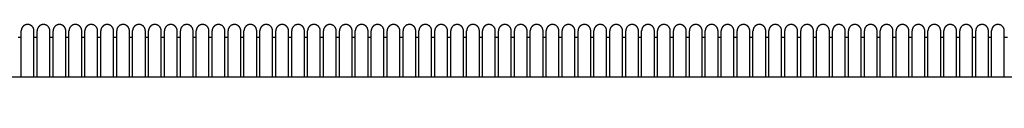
# Model space of a CAD drawing. Header units: millimetres. Extents: x -31695 to -19845, y -5614 to 7253.
# Tile 60 of 256: x -25358 to -25048, y -3914 to -3889. Entities that reach past the tile are written whole.
import ezdxf

# ---------------------------------------------------------------- set-up
doc = ezdxf.new("R2010")
doc.units = ezdxf.units.MM
doc.layers.add('2d', color=7, linetype='Continuous', true_color=0x000000)

msp = doc.modelspace()

# ---------------------------------------------------------------- linework, layer by layer
at = {"layer": '2d'}
for points, weights in [([(-25353.42, -3891.18), (-25353.42, -3890.35), (-25354, -3889.76), (-25354.59, -3889.18), (-25355.42, -3889.18), (-25356.24, -3889.18), (-25356.83, -3889.76), (-25357.42, -3890.35), (-25357.42, -3891.18)], [1, 0.923879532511, 1, 0.923879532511, 1, 0.923879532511, 1, 0.923879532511, 1]), ([(-25348.42, -3891.18), (-25348.42, -3890.35), (-25349, -3889.76), (-25349.59, -3889.18), (-25350.42, -3889.18), (-25351.24, -3889.18), (-25351.83, -3889.76), (-25352.42, -3890.35), (-25352.42, -3891.18)], [1, 0.923879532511, 1, 0.923879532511, 1, 0.923879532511, 1, 0.923879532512, 1]), ([(-25343.42, -3891.18), (-25343.42, -3890.35), (-25344, -3889.76), (-25344.59, -3889.18), (-25345.42, -3889.18), (-25346.24, -3889.18), (-25346.83, -3889.76), (-25347.42, -3890.35), (-25347.42, -3891.18)], [1, 0.923879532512, 1, 0.923879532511, 1, 0.923879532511, 1, 0.923879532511, 1]), ([(-25338.42, -3891.18), (-25338.42, -3890.35), (-25339, -3889.76), (-25339.59, -3889.18), (-25340.42, -3889.18), (-25341.24, -3889.18), (-25341.83, -3889.76), (-25342.42, -3890.35), (-25342.42, -3891.18)], [1, 0.923879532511, 1, 0.923879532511, 1, 0.923879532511, 1, 0.923879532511, 1]), ([(-25333.42, -3891.18), (-25333.42, -3890.35), (-25334, -3889.76), (-25334.59, -3889.18), (-25335.42, -3889.18), (-25336.24, -3889.18), (-25336.83, -3889.76), (-25337.42, -3890.35), (-25337.42, -3891.18)], [1, 0.923879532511, 1, 0.923879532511, 1, 0.923879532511, 1, 0.923879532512, 1]), ([(-25328.42, -3891.18), (-25328.42, -3890.35), (-25329, -3889.76), (-25329.59, -3889.18), (-25330.42, -3889.18), (-25331.24, -3889.18), (-25331.83, -3889.76), (-25332.42, -3890.35), (-25332.42, -3891.18)], [1, 0.923879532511, 1, 0.923879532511, 1, 0.923879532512, 1, 0.923879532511, 1]), ([(-25323.42, -3891.18), (-25323.42, -3890.35), (-25324, -3889.76), (-25324.59, -3889.18), (-25325.42, -3889.18), (-25326.24, -3889.18), (-25326.83, -3889.76), (-25327.42, -3890.35), (-25327.42, -3891.18)], [1, 0.923879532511, 1, 0.923879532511, 1, 0.923879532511, 1, 0.923879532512, 1]), ([(-25318.42, -3891.18), (-25318.42, -3890.35), (-25319, -3889.76), (-25319.59, -3889.18), (-25320.42, -3889.18), (-25321.24, -3889.18), (-25321.83, -3889.76), (-25322.42, -3890.35), (-25322.42, -3891.18)], [1, 0.923879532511, 1, 0.923879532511, 1, 0.923879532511, 1, 0.923879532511, 1]), ([(-25313.42, -3891.18), (-25313.42, -3890.35), (-25314, -3889.76), (-25314.59, -3889.18), (-25315.42, -3889.18), (-25316.24, -3889.18), (-25316.83, -3889.76), (-25317.42, -3890.35), (-25317.42, -3891.18)], [1, 0.923879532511, 1, 0.923879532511, 1, 0.923879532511, 1, 0.923879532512, 1]), ([(-25308.42, -3891.18), (-25308.42, -3890.35), (-25309, -3889.76), (-25309.59, -3889.18), (-25310.42, -3889.18), (-25311.24, -3889.18), (-25311.83, -3889.76), (-25312.42, -3890.35), (-25312.42, -3891.18)], [1, 0.923879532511, 1, 0.923879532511, 1, 0.923879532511, 1, 0.923879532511, 1]), ([(-25303.42, -3891.18), (-25303.42, -3890.35), (-25304, -3889.76), (-25304.59, -3889.18), (-25305.42, -3889.18), (-25306.24, -3889.18), (-25306.83, -3889.76), (-25307.42, -3890.35), (-25307.42, -3891.18)], [1, 0.923879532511, 1, 0.923879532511, 1, 0.923879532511, 1, 0.923879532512, 1]), ([(-25298.42, -3891.18), (-25298.42, -3890.35), (-25299, -3889.76), (-25299.59, -3889.18), (-25300.42, -3889.18), (-25301.24, -3889.18), (-25301.83, -3889.76), (-25302.42, -3890.35), (-25302.42, -3891.18)], [1, 0.923879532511, 1, 0.923879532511, 1, 0.923879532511, 1, 0.923879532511, 1]), ([(-25293.42, -3891.18), (-25293.42, -3890.35), (-25294, -3889.76), (-25294.59, -3889.18), (-25295.42, -3889.18), (-25296.24, -3889.18), (-25296.83, -3889.76), (-25297.42, -3890.35), (-25297.42, -3891.18)], [1, 0.923879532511, 1, 0.923879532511, 1, 0.923879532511, 1, 0.923879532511, 1]), ([(-25288.42, -3891.18), (-25288.42, -3890.35), (-25289, -3889.76), (-25289.59, -3889.18), (-25290.42, -3889.18), (-25291.24, -3889.18), (-25291.83, -3889.76), (-25292.42, -3890.35), (-25292.42, -3891.18)], [1, 0.923879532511, 1, 0.923879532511, 1, 0.923879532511, 1, 0.923879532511, 1]), ([(-25283.42, -3891.18), (-25283.42, -3890.35), (-25284, -3889.76), (-25284.59, -3889.18), (-25285.42, -3889.18), (-25286.24, -3889.18), (-25286.83, -3889.76), (-25287.42, -3890.35), (-25287.42, -3891.18)], [1, 0.923879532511, 1, 0.923879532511, 1, 0.923879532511, 1, 0.923879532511, 1]), ([(-25278.42, -3891.18), (-25278.42, -3890.35), (-25279, -3889.76), (-25279.59, -3889.18), (-25280.42, -3889.18), (-25281.24, -3889.18), (-25281.83, -3889.76), (-25282.42, -3890.35), (-25282.42, -3891.18)], [1, 0.923879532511, 1, 0.923879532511, 1, 0.923879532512, 1, 0.923879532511, 1]), ([(-25273.42, -3891.18), (-25273.42, -3890.35), (-25274, -3889.76), (-25274.59, -3889.18), (-25275.42, -3889.18), (-25276.24, -3889.18), (-25276.83, -3889.76), (-25277.42, -3890.35), (-25277.42, -3891.18)], [1, 0.923879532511, 1, 0.923879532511, 1, 0.923879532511, 1, 0.923879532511, 1]), ([(-25268.42, -3891.18), (-25268.42, -3890.35), (-25269, -3889.76), (-25269.59, -3889.18), (-25270.42, -3889.18), (-25271.24, -3889.18), (-25271.83, -3889.76), (-25272.42, -3890.35), (-25272.42, -3891.18)], [1, 0.923879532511, 1, 0.923879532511, 1, 0.923879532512, 1, 0.923879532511, 1]), ([(-25263.42, -3891.18), (-25263.42, -3890.35), (-25264, -3889.76), (-25264.59, -3889.18), (-25265.42, -3889.18), (-25266.24, -3889.18), (-25266.83, -3889.76), (-25267.42, -3890.35), (-25267.42, -3891.18)], [1, 0.923879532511, 1, 0.923879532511, 1, 0.923879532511, 1, 0.923879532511, 1]), ([(-25258.42, -3891.18), (-25258.42, -3890.35), (-25259, -3889.76), (-25259.59, -3889.18), (-25260.42, -3889.18), (-25261.24, -3889.18), (-25261.83, -3889.76), (-25262.42, -3890.35), (-25262.42, -3891.18)], [1, 0.923879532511, 1, 0.923879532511, 1, 0.923879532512, 1, 0.923879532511, 1]), ([(-25253.42, -3891.18), (-25253.42, -3890.35), (-25254, -3889.76), (-25254.59, -3889.18), (-25255.42, -3889.18), (-25256.24, -3889.18), (-25256.83, -3889.76), (-25257.42, -3890.35), (-25257.42, -3891.18)], [1, 0.923879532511, 1, 0.923879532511, 1, 0.923879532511, 1, 0.923879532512, 1]), ([(-25248.42, -3891.18), (-25248.42, -3890.35), (-25249, -3889.76), (-25249.59, -3889.18), (-25250.42, -3889.18), (-25251.24, -3889.18), (-25251.83, -3889.76), (-25252.42, -3890.35), (-25252.42, -3891.18)], [1, 0.923879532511, 1, 0.923879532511, 1, 0.923879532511, 1, 0.923879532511, 1]), ([(-25243.42, -3891.18), (-25243.42, -3890.35), (-25244, -3889.76), (-25244.59, -3889.18), (-25245.42, -3889.18), (-25246.24, -3889.18), (-25246.83, -3889.76), (-25247.42, -3890.35), (-25247.42, -3891.18)], [1, 0.923879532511, 1, 0.923879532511, 1, 0.923879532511, 1, 0.923879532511, 1]), ([(-25238.42, -3891.18), (-25238.42, -3890.35), (-25239, -3889.76), (-25239.59, -3889.18), (-25240.42, -3889.18), (-25241.24, -3889.18), (-25241.83, -3889.76), (-25242.42, -3890.35), (-25242.42, -3891.18)], [1, 0.923879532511, 1, 0.923879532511, 1, 0.923879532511, 1, 0.923879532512, 1]), ([(-25233.42, -3891.18), (-25233.42, -3890.35), (-25234, -3889.76), (-25234.59, -3889.18), (-25235.42, -3889.18), (-25236.24, -3889.18), (-25236.83, -3889.76), (-25237.42, -3890.35), (-25237.42, -3891.18)], [1, 0.923879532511, 1, 0.923879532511, 1, 0.923879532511, 1, 0.923879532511, 1]), ([(-25228.42, -3891.18), (-25228.42, -3890.35), (-25229, -3889.76), (-25229.59, -3889.18), (-25230.42, -3889.18), (-25231.24, -3889.18), (-25231.83, -3889.76), (-25232.42, -3890.35), (-25232.42, -3891.18)], [1, 0.923879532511, 1, 0.923879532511, 1, 0.923879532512, 1, 0.923879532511, 1]), ([(-25223.42, -3891.18), (-25223.42, -3890.35), (-25224, -3889.76), (-25224.59, -3889.18), (-25225.42, -3889.18), (-25226.24, -3889.18), (-25226.83, -3889.76), (-25227.42, -3890.35), (-25227.42, -3891.18)], [1, 0.923879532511, 1, 0.923879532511, 1, 0.923879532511, 1, 0.923879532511, 1]), ([(-25218.42, -3891.18), (-25218.42, -3890.35), (-25219, -3889.76), (-25219.59, -3889.18), (-25220.42, -3889.18), (-25221.24, -3889.18), (-25221.83, -3889.76), (-25222.42, -3890.35), (-25222.42, -3891.18)], [1, 0.923879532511, 1, 0.923879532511, 1, 0.923879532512, 1, 0.923879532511, 1]), ([(-25213.42, -3891.18), (-25213.42, -3890.35), (-25214, -3889.76), (-25214.59, -3889.18), (-25215.42, -3889.18), (-25216.24, -3889.18), (-25216.83, -3889.76), (-25217.42, -3890.35), (-25217.42, -3891.18)], [1, 0.923879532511, 1, 0.923879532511, 1, 0.923879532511, 1, 0.923879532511, 1]), ([(-25208.42, -3891.18), (-25208.42, -3890.35), (-25209, -3889.76), (-25209.59, -3889.18), (-25210.42, -3889.18), (-25211.24, -3889.18), (-25211.83, -3889.76), (-25212.42, -3890.35), (-25212.42, -3891.18)], [1, 0.923879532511, 1, 0.923879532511, 1, 0.923879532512, 1, 0.923879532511, 1]), ([(-25203.42, -3891.18), (-25203.42, -3890.35), (-25204, -3889.76), (-25204.59, -3889.18), (-25205.42, -3889.18), (-25206.24, -3889.18), (-25206.83, -3889.76), (-25207.42, -3890.35), (-25207.42, -3891.18)], [1, 0.923879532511, 1, 0.923879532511, 1, 0.923879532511, 1, 0.923879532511, 1]), ([(-25198.42, -3891.18), (-25198.42, -3890.35), (-25199, -3889.76), (-25199.59, -3889.18), (-25200.42, -3889.18), (-25201.24, -3889.18), (-25201.83, -3889.76), (-25202.42, -3890.35), (-25202.42, -3891.18)], [1, 0.923879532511, 1, 0.923879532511, 1, 0.923879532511, 1, 0.923879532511, 1]), ([(-25193.41, -3891.18), (-25193.41, -3890.35), (-25194, -3889.76), (-25194.59, -3889.18), (-25195.42, -3889.18), (-25196.24, -3889.18), (-25196.83, -3889.76), (-25197.42, -3890.35), (-25197.42, -3891.18)], [1, 0.923879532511, 1, 0.923879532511, 1, 0.923879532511, 1, 0.923879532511, 1]), ([(-25188.41, -3891.18), (-25188.41, -3890.35), (-25189, -3889.76), (-25189.59, -3889.18), (-25190.41, -3889.18), (-25191.24, -3889.18), (-25191.83, -3889.76), (-25192.41, -3890.35), (-25192.41, -3891.18)], [1, 0.923879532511, 1, 0.923879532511, 1, 0.923879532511, 1, 0.923879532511, 1]), ([(-25183.41, -3891.18), (-25183.41, -3890.35), (-25184, -3889.76), (-25184.59, -3889.18), (-25185.41, -3889.18), (-25186.24, -3889.18), (-25186.83, -3889.76), (-25187.41, -3890.35), (-25187.41, -3891.18)], [1, 0.923879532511, 1, 0.923879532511, 1, 0.923879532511, 1, 0.923879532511, 1]), ([(-25178.41, -3891.18), (-25178.41, -3890.35), (-25179, -3889.76), (-25179.59, -3889.18), (-25180.41, -3889.18), (-25181.24, -3889.18), (-25181.83, -3889.76), (-25182.41, -3890.35), (-25182.41, -3891.18)], [1, 0.923879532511, 1, 0.923879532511, 1, 0.923879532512, 1, 0.923879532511, 1]), ([(-25173.41, -3891.18), (-25173.41, -3890.35), (-25174, -3889.76), (-25174.59, -3889.18), (-25175.41, -3889.18), (-25176.24, -3889.18), (-25176.83, -3889.76), (-25177.41, -3890.35), (-25177.41, -3891.18)], [1, 0.923879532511, 1, 0.923879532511, 1, 0.923879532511, 1, 0.923879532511, 1]), ([(-25168.41, -3891.18), (-25168.41, -3890.35), (-25169, -3889.76), (-25169.59, -3889.18), (-25170.41, -3889.18), (-25171.24, -3889.18), (-25171.83, -3889.76), (-25172.41, -3890.35), (-25172.41, -3891.18)], [1, 0.923879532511, 1, 0.923879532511, 1, 0.923879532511, 1, 0.923879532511, 1]), ([(-25163.41, -3891.18), (-25163.41, -3890.35), (-25164, -3889.76), (-25164.59, -3889.18), (-25165.41, -3889.18), (-25166.24, -3889.18), (-25166.83, -3889.76), (-25167.41, -3890.35), (-25167.41, -3891.18)], [1, 0.923879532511, 1, 0.923879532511, 1, 0.923879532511, 1, 0.923879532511, 1]), ([(-25158.41, -3891.18), (-25158.41, -3890.35), (-25159, -3889.76), (-25159.59, -3889.18), (-25160.41, -3889.18), (-25161.24, -3889.18), (-25161.83, -3889.76), (-25162.41, -3890.35), (-25162.41, -3891.18)], [1, 0.923879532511, 1, 0.923879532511, 1, 0.923879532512, 1, 0.923879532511, 1]), ([(-25153.41, -3891.18), (-25153.41, -3890.35), (-25154, -3889.76), (-25154.59, -3889.18), (-25155.41, -3889.18), (-25156.24, -3889.18), (-25156.83, -3889.76), (-25157.41, -3890.35), (-25157.41, -3891.18)], [1, 0.923879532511, 1, 0.923879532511, 1, 0.923879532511, 1, 0.923879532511, 1]), ([(-25148.41, -3891.18), (-25148.41, -3890.35), (-25149, -3889.76), (-25149.59, -3889.18), (-25150.41, -3889.18), (-25151.24, -3889.18), (-25151.83, -3889.76), (-25152.41, -3890.35), (-25152.41, -3891.18)], [1, 0.923879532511, 1, 0.923879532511, 1, 0.923879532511, 1, 0.923879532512, 1]), ([(-25143.41, -3891.18), (-25143.41, -3890.35), (-25144, -3889.76), (-25144.59, -3889.18), (-25145.41, -3889.18), (-25146.24, -3889.18), (-25146.83, -3889.76), (-25147.41, -3890.35), (-25147.41, -3891.18)], [1, 0.923879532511, 1, 0.923879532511, 1, 0.923879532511, 1, 0.923879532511, 1]), ([(-25138.41, -3891.18), (-25138.41, -3890.35), (-25139, -3889.76), (-25139.59, -3889.18), (-25140.41, -3889.18), (-25141.24, -3889.18), (-25141.83, -3889.76), (-25142.41, -3890.35), (-25142.41, -3891.18)], [1, 0.923879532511, 1, 0.923879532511, 1, 0.923879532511, 1, 0.923879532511, 1]), ([(-25133.41, -3891.18), (-25133.41, -3890.35), (-25134, -3889.76), (-25134.59, -3889.18), (-25135.41, -3889.18), (-25136.24, -3889.18), (-25136.83, -3889.76), (-25137.41, -3890.35), (-25137.41, -3891.18)], [1, 0.923879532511, 1, 0.923879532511, 1, 0.923879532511, 1, 0.923879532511, 1]), ([(-25128.41, -3891.18), (-25128.41, -3890.35), (-25129, -3889.76), (-25129.59, -3889.18), (-25130.41, -3889.18), (-25131.24, -3889.18), (-25131.83, -3889.76), (-25132.41, -3890.35), (-25132.41, -3891.18)], [1, 0.923879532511, 1, 0.923879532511, 1, 0.923879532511, 1, 0.923879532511, 1]), ([(-25123.41, -3891.18), (-25123.41, -3890.35), (-25124, -3889.76), (-25124.59, -3889.18), (-25125.41, -3889.18), (-25126.24, -3889.18), (-25126.83, -3889.76), (-25127.41, -3890.35), (-25127.41, -3891.18)], [1, 0.923879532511, 1, 0.923879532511, 1, 0.923879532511, 1, 0.923879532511, 1]), ([(-25118.41, -3891.18), (-25118.41, -3890.35), (-25119, -3889.76), (-25119.59, -3889.18), (-25120.41, -3889.18), (-25121.24, -3889.18), (-25121.83, -3889.76), (-25122.41, -3890.35), (-25122.41, -3891.18)], [1, 0.923879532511, 1, 0.923879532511, 1, 0.923879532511, 1, 0.923879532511, 1]), ([(-25113.41, -3891.18), (-25113.41, -3890.35), (-25114, -3889.76), (-25114.59, -3889.18), (-25115.41, -3889.18), (-25116.24, -3889.18), (-25116.83, -3889.76), (-25117.41, -3890.35), (-25117.41, -3891.18)], [1, 0.923879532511, 1, 0.923879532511, 1, 0.923879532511, 1, 0.923879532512, 1]), ([(-25108.41, -3891.18), (-25108.41, -3890.35), (-25109, -3889.76), (-25109.59, -3889.18), (-25110.41, -3889.18), (-25111.24, -3889.18), (-25111.83, -3889.76), (-25112.41, -3890.35), (-25112.41, -3891.18)], [1, 0.923879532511, 1, 0.923879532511, 1, 0.923879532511, 1, 0.923879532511, 1]), ([(-25103.41, -3891.18), (-25103.41, -3890.35), (-25104, -3889.76), (-25104.59, -3889.18), (-25105.41, -3889.18), (-25106.24, -3889.18), (-25106.83, -3889.76), (-25107.41, -3890.35), (-25107.41, -3891.18)], [1, 0.923879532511, 1, 0.923879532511, 1, 0.923879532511, 1, 0.923879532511, 1]), ([(-25098.41, -3891.18), (-25098.41, -3890.35), (-25099, -3889.76), (-25099.59, -3889.18), (-25100.41, -3889.18), (-25101.24, -3889.18), (-25101.83, -3889.76), (-25102.41, -3890.35), (-25102.41, -3891.18)], [1, 0.923879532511, 1, 0.923879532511, 1, 0.923879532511, 1, 0.923879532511, 1]), ([(-25093.41, -3891.18), (-25093.41, -3890.35), (-25094, -3889.76), (-25094.59, -3889.18), (-25095.41, -3889.18), (-25096.24, -3889.18), (-25096.83, -3889.76), (-25097.41, -3890.35), (-25097.41, -3891.18)], [1, 0.923879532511, 1, 0.923879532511, 1, 0.923879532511, 1, 0.923879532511, 1]), ([(-25088.41, -3891.18), (-25088.41, -3890.35), (-25089, -3889.76), (-25089.59, -3889.18), (-25090.41, -3889.18), (-25091.24, -3889.18), (-25091.83, -3889.76), (-25092.41, -3890.35), (-25092.41, -3891.18)], [1, 0.923879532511, 1, 0.923879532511, 1, 0.923879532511, 1, 0.923879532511, 1]), ([(-25083.41, -3891.18), (-25083.41, -3890.35), (-25084, -3889.76), (-25084.59, -3889.18), (-25085.41, -3889.18), (-25086.24, -3889.18), (-25086.83, -3889.76), (-25087.41, -3890.35), (-25087.41, -3891.18)], [1, 0.923879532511, 1, 0.923879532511, 1, 0.923879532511, 1, 0.923879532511, 1]), ([(-25078.41, -3891.18), (-25078.41, -3890.35), (-25079, -3889.76), (-25079.59, -3889.18), (-25080.41, -3889.18), (-25081.24, -3889.18), (-25081.83, -3889.76), (-25082.41, -3890.35), (-25082.41, -3891.18)], [1, 0.923879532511, 1, 0.923879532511, 1, 0.923879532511, 1, 0.923879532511, 1]), ([(-25073.41, -3891.18), (-25073.41, -3890.35), (-25074, -3889.76), (-25074.59, -3889.18), (-25075.41, -3889.18), (-25076.24, -3889.18), (-25076.83, -3889.76), (-25077.41, -3890.35), (-25077.41, -3891.18)], [1, 0.923879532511, 1, 0.923879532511, 1, 0.923879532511, 1, 0.923879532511, 1]), ([(-25068.41, -3891.18), (-25068.41, -3890.35), (-25069, -3889.76), (-25069.59, -3889.18), (-25070.41, -3889.18), (-25071.24, -3889.18), (-25071.83, -3889.76), (-25072.41, -3890.35), (-25072.41, -3891.18)], [1, 0.923879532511, 1, 0.923879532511, 1, 0.923879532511, 1, 0.923879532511, 1]), ([(-25063.41, -3891.18), (-25063.41, -3890.35), (-25064, -3889.76), (-25064.59, -3889.18), (-25065.41, -3889.18), (-25066.24, -3889.18), (-25066.83, -3889.76), (-25067.41, -3890.35), (-25067.41, -3891.18)], [1, 0.923879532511, 1, 0.923879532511, 1, 0.923879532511, 1, 0.923879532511, 1]), ([(-25058.41, -3891.18), (-25058.41, -3890.35), (-25059, -3889.76), (-25059.59, -3889.18), (-25060.41, -3889.18), (-25061.24, -3889.18), (-25061.83, -3889.76), (-25062.41, -3890.35), (-25062.41, -3891.18)], [1, 0.923879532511, 1, 0.923879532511, 1, 0.923879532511, 1, 0.923879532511, 1]), ([(-25053.41, -3891.18), (-25053.41, -3890.35), (-25054, -3889.76), (-25054.59, -3889.18), (-25055.41, -3889.18), (-25056.24, -3889.18), (-25056.83, -3889.76), (-25057.41, -3890.35), (-25057.41, -3891.18)], [1, 0.923879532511, 1, 0.923879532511, 1, 0.923879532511, 1, 0.923879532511, 1]), ([(-25048.41, -3891.18), (-25048.41, -3890.35), (-25049, -3889.76), (-25049.59, -3889.18), (-25050.41, -3889.18), (-25051.24, -3889.18), (-25051.83, -3889.76), (-25052.41, -3890.35), (-25052.41, -3891.18)], [1, 0.923879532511, 1, 0.923879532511, 1, 0.923879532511, 1, 0.923879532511, 1])]:
    msp.add_rational_spline(points, weights, degree=2, knots=[0, 0, 0, 0.1570796, 0.1570796, 0.3141593, 0.3141593, 0.4712389, 0.4712389, 0.6283185, 0.6283185, 0.6283185], dxfattribs=at)
for points in [[(-25358.42, -3893.18), (-25357.92, -3893.18), (-25357.42, -3893.18)], [(-25357.42, -3905.68), (-25357.42, -3898.43), (-25357.42, -3891.18)], [(-25353.42, -3905.68), (-25353.42, -3898.43), (-25353.42, -3891.18)], [(-25353.42, -3893.18), (-25352.92, -3893.18), (-25352.42, -3893.18)], [(-25352.42, -3905.68), (-25352.42, -3898.43), (-25352.42, -3891.18)], [(-25348.42, -3905.68), (-25348.42, -3898.43), (-25348.42, -3891.18)], [(-25348.42, -3893.18), (-25347.92, -3893.18), (-25347.42, -3893.18)], [(-25347.42, -3905.68), (-25347.42, -3898.43), (-25347.42, -3891.18)], [(-25343.42, -3905.68), (-25343.42, -3898.43), (-25343.42, -3891.18)], [(-25343.42, -3893.18), (-25342.92, -3893.18), (-25342.42, -3893.18)], [(-25342.42, -3905.68), (-25342.42, -3898.43), (-25342.42, -3891.18)], [(-25338.42, -3905.68), (-25338.42, -3898.43), (-25338.42, -3891.18)], [(-25338.42, -3893.18), (-25337.92, -3893.18), (-25337.42, -3893.18)], [(-25337.42, -3905.68), (-25337.42, -3898.43), (-25337.42, -3891.18)], [(-25333.42, -3905.68), (-25333.42, -3898.43), (-25333.42, -3891.18)], [(-25333.42, -3893.18), (-25332.92, -3893.18), (-25332.42, -3893.18)], [(-25332.42, -3905.68), (-25332.42, -3898.43), (-25332.42, -3891.18)], [(-25328.42, -3905.68), (-25328.42, -3898.43), (-25328.42, -3891.18)], [(-25328.42, -3893.18), (-25327.92, -3893.18), (-25327.42, -3893.18)], [(-25327.42, -3905.68), (-25327.42, -3898.43), (-25327.42, -3891.18)], [(-25323.42, -3905.68), (-25323.42, -3898.43), (-25323.42, -3891.18)], [(-25323.42, -3893.18), (-25322.92, -3893.18), (-25322.42, -3893.18)], [(-25322.42, -3905.68), (-25322.42, -3898.43), (-25322.42, -3891.18)], [(-25318.42, -3905.68), (-25318.42, -3898.43), (-25318.42, -3891.18)], [(-25318.42, -3893.18), (-25317.92, -3893.18), (-25317.42, -3893.18)], [(-25317.42, -3905.68), (-25317.42, -3898.43), (-25317.42, -3891.18)], [(-25313.42, -3905.68), (-25313.42, -3898.43), (-25313.42, -3891.18)], [(-25313.42, -3893.18), (-25312.92, -3893.18), (-25312.42, -3893.18)], [(-25312.42, -3905.68), (-25312.42, -3898.43), (-25312.42, -3891.18)], [(-25308.42, -3905.68), (-25308.42, -3898.43), (-25308.42, -3891.18)], [(-25308.42, -3893.18), (-25307.92, -3893.18), (-25307.42, -3893.18)], [(-25307.42, -3905.68), (-25307.42, -3898.43), (-25307.42, -3891.18)], [(-25303.42, -3905.68), (-25303.42, -3898.43), (-25303.42, -3891.18)], [(-25303.42, -3893.18), (-25302.92, -3893.18), (-25302.42, -3893.18)], [(-25302.42, -3905.68), (-25302.42, -3898.43), (-25302.42, -3891.18)], [(-25298.42, -3905.68), (-25298.42, -3898.43), (-25298.42, -3891.18)], [(-25298.42, -3893.18), (-25297.92, -3893.18), (-25297.42, -3893.18)], [(-25297.42, -3905.68), (-25297.42, -3898.43), (-25297.42, -3891.18)], [(-25293.42, -3905.68), (-25293.42, -3898.43), (-25293.42, -3891.18)], [(-25293.42, -3893.18), (-25292.92, -3893.18), (-25292.42, -3893.18)], [(-25292.42, -3905.68), (-25292.42, -3898.43), (-25292.42, -3891.18)], [(-25288.42, -3905.68), (-25288.42, -3898.43), (-25288.42, -3891.18)], [(-25288.42, -3893.18), (-25287.92, -3893.18), (-25287.42, -3893.18)], [(-25287.42, -3905.68), (-25287.42, -3898.43), (-25287.42, -3891.18)], [(-25283.42, -3905.68), (-25283.42, -3898.43), (-25283.42, -3891.18)], [(-25283.42, -3893.18), (-25282.92, -3893.18), (-25282.42, -3893.18)], [(-25282.42, -3905.68), (-25282.42, -3898.43), (-25282.42, -3891.18)], [(-25278.42, -3905.68), (-25278.42, -3898.43), (-25278.42, -3891.18)], [(-25278.42, -3893.18), (-25277.92, -3893.18), (-25277.42, -3893.18)], [(-25277.42, -3905.68), (-25277.42, -3898.43), (-25277.42, -3891.18)], [(-25273.42, -3905.68), (-25273.42, -3898.43), (-25273.42, -3891.18)], [(-25273.42, -3893.18), (-25272.92, -3893.18), (-25272.42, -3893.18)], [(-25272.42, -3905.68), (-25272.42, -3898.43), (-25272.42, -3891.18)], [(-25268.42, -3905.68), (-25268.42, -3898.43), (-25268.42, -3891.18)], [(-25268.42, -3893.18), (-25267.92, -3893.18), (-25267.42, -3893.18)], [(-25267.42, -3905.68), (-25267.42, -3898.43), (-25267.42, -3891.18)], [(-25263.42, -3905.68), (-25263.42, -3898.43), (-25263.42, -3891.18)], [(-25263.42, -3893.18), (-25262.92, -3893.18), (-25262.42, -3893.18)], [(-25262.42, -3905.68), (-25262.42, -3898.43), (-25262.42, -3891.18)], [(-25258.42, -3905.68), (-25258.42, -3898.43), (-25258.42, -3891.18)], [(-25258.42, -3893.18), (-25257.92, -3893.18), (-25257.42, -3893.18)], [(-25257.42, -3905.68), (-25257.42, -3898.43), (-25257.42, -3891.18)], [(-25253.42, -3905.68), (-25253.42, -3898.43), (-25253.42, -3891.18)], [(-25253.42, -3893.18), (-25252.92, -3893.18), (-25252.42, -3893.18)], [(-25252.42, -3905.68), (-25252.42, -3898.43), (-25252.42, -3891.18)], [(-25248.42, -3905.68), (-25248.42, -3898.43), (-25248.42, -3891.18)], [(-25248.42, -3893.18), (-25247.92, -3893.18), (-25247.42, -3893.18)], [(-25247.42, -3905.68), (-25247.42, -3898.43), (-25247.42, -3891.18)], [(-25243.42, -3905.68), (-25243.42, -3898.43), (-25243.42, -3891.18)], [(-25243.42, -3893.18), (-25242.92, -3893.18), (-25242.42, -3893.18)], [(-25242.42, -3905.68), (-25242.42, -3898.43), (-25242.42, -3891.18)], [(-25238.42, -3905.68), (-25238.42, -3898.43), (-25238.42, -3891.18)], [(-25238.42, -3893.18), (-25237.92, -3893.18), (-25237.42, -3893.18)], [(-25237.42, -3905.68), (-25237.42, -3898.43), (-25237.42, -3891.18)], [(-25233.42, -3905.68), (-25233.42, -3898.43), (-25233.42, -3891.18)], [(-25233.42, -3893.18), (-25232.92, -3893.18), (-25232.42, -3893.18)], [(-25232.42, -3905.68), (-25232.42, -3898.43), (-25232.42, -3891.18)], [(-25228.42, -3905.68), (-25228.42, -3898.43), (-25228.42, -3891.18)], [(-25228.42, -3893.18), (-25227.92, -3893.18), (-25227.42, -3893.18)], [(-25227.42, -3905.68), (-25227.42, -3898.43), (-25227.42, -3891.18)], [(-25223.42, -3905.68), (-25223.42, -3898.43), (-25223.42, -3891.18)], [(-25223.42, -3893.18), (-25222.92, -3893.18), (-25222.42, -3893.18)], [(-25222.42, -3905.68), (-25222.42, -3898.43), (-25222.42, -3891.18)], [(-25218.42, -3905.68), (-25218.42, -3898.43), (-25218.42, -3891.18)], [(-25218.42, -3893.18), (-25217.92, -3893.18), (-25217.42, -3893.18)], [(-25217.42, -3905.68), (-25217.42, -3898.43), (-25217.42, -3891.18)], [(-25213.42, -3905.68), (-25213.42, -3898.43), (-25213.42, -3891.18)], [(-25213.42, -3893.18), (-25212.92, -3893.18), (-25212.42, -3893.18)], [(-25212.42, -3905.68), (-25212.42, -3898.43), (-25212.42, -3891.18)], [(-25208.42, -3905.68), (-25208.42, -3898.43), (-25208.42, -3891.18)], [(-25208.42, -3893.18), (-25207.92, -3893.18), (-25207.42, -3893.18)], [(-25207.42, -3905.68), (-25207.42, -3898.43), (-25207.42, -3891.18)], [(-25203.42, -3905.68), (-25203.42, -3898.43), (-25203.42, -3891.18)], [(-25203.42, -3893.18), (-25202.92, -3893.18), (-25202.42, -3893.18)], [(-25202.42, -3905.68), (-25202.42, -3898.43), (-25202.42, -3891.18)], [(-25198.42, -3905.68), (-25198.42, -3898.43), (-25198.42, -3891.18)], [(-25198.42, -3893.18), (-25197.92, -3893.18), (-25197.42, -3893.18)], [(-25197.42, -3905.68), (-25197.42, -3898.43), (-25197.42, -3891.18)], [(-25193.41, -3905.68), (-25193.41, -3898.43), (-25193.41, -3891.18)], [(-25193.41, -3893.18), (-25192.91, -3893.18), (-25192.41, -3893.18)], [(-25192.41, -3905.68), (-25192.41, -3898.43), (-25192.41, -3891.18)], [(-25188.41, -3905.68), (-25188.41, -3898.43), (-25188.41, -3891.18)], [(-25188.41, -3893.18), (-25187.91, -3893.18), (-25187.41, -3893.18)], [(-25187.41, -3905.68), (-25187.41, -3898.43), (-25187.41, -3891.18)], [(-25183.41, -3905.68), (-25183.41, -3898.43), (-25183.41, -3891.18)], [(-25183.41, -3893.18), (-25182.91, -3893.18), (-25182.41, -3893.18)], [(-25182.41, -3905.68), (-25182.41, -3898.43), (-25182.41, -3891.18)], [(-25178.41, -3905.68), (-25178.41, -3898.43), (-25178.41, -3891.18)], [(-25178.41, -3893.18), (-25177.91, -3893.18), (-25177.41, -3893.18)], [(-25177.41, -3905.68), (-25177.41, -3898.43), (-25177.41, -3891.18)], [(-25173.41, -3905.68), (-25173.41, -3898.43), (-25173.41, -3891.18)], [(-25173.41, -3893.18), (-25172.91, -3893.18), (-25172.41, -3893.18)], [(-25172.41, -3905.68), (-25172.41, -3898.43), (-25172.41, -3891.18)], [(-25168.41, -3905.68), (-25168.41, -3898.43), (-25168.41, -3891.18)], [(-25168.41, -3893.18), (-25167.91, -3893.18), (-25167.41, -3893.18)], [(-25167.41, -3905.68), (-25167.41, -3898.43), (-25167.41, -3891.18)], [(-25163.41, -3905.68), (-25163.41, -3898.43), (-25163.41, -3891.18)], [(-25163.41, -3893.18), (-25162.91, -3893.18), (-25162.41, -3893.18)], [(-25162.41, -3905.68), (-25162.41, -3898.43), (-25162.41, -3891.18)], [(-25158.41, -3905.68), (-25158.41, -3898.43), (-25158.41, -3891.18)], [(-25158.41, -3893.18), (-25157.91, -3893.18), (-25157.41, -3893.18)], [(-25157.41, -3905.68), (-25157.41, -3898.43), (-25157.41, -3891.18)], [(-25153.41, -3905.68), (-25153.41, -3898.43), (-25153.41, -3891.18)], [(-25153.41, -3893.18), (-25152.91, -3893.18), (-25152.41, -3893.18)], [(-25152.41, -3905.68), (-25152.41, -3898.43), (-25152.41, -3891.18)], [(-25148.41, -3905.68), (-25148.41, -3898.43), (-25148.41, -3891.18)], [(-25148.41, -3893.18), (-25147.91, -3893.18), (-25147.41, -3893.18)], [(-25147.41, -3905.68), (-25147.41, -3898.43), (-25147.41, -3891.18)], [(-25143.41, -3905.68), (-25143.41, -3898.43), (-25143.41, -3891.18)], [(-25143.41, -3893.18), (-25142.91, -3893.18), (-25142.41, -3893.18)], [(-25142.41, -3905.68), (-25142.41, -3898.43), (-25142.41, -3891.18)], [(-25138.41, -3905.68), (-25138.41, -3898.43), (-25138.41, -3891.18)], [(-25138.41, -3893.18), (-25137.91, -3893.18), (-25137.41, -3893.18)], [(-25137.41, -3905.68), (-25137.41, -3898.43), (-25137.41, -3891.18)], [(-25133.41, -3905.68), (-25133.41, -3898.43), (-25133.41, -3891.18)], [(-25133.41, -3893.18), (-25132.91, -3893.18), (-25132.41, -3893.18)], [(-25132.41, -3905.68), (-25132.41, -3898.43), (-25132.41, -3891.18)], [(-25128.41, -3905.68), (-25128.41, -3898.43), (-25128.41, -3891.18)], [(-25128.41, -3893.18), (-25127.91, -3893.18), (-25127.41, -3893.18)], [(-25127.41, -3905.68), (-25127.41, -3898.43), (-25127.41, -3891.18)], [(-25123.41, -3905.68), (-25123.41, -3898.43), (-25123.41, -3891.18)], [(-25123.41, -3893.18), (-25122.91, -3893.18), (-25122.41, -3893.18)], [(-25122.41, -3905.68), (-25122.41, -3898.43), (-25122.41, -3891.18)], [(-25118.41, -3905.68), (-25118.41, -3898.43), (-25118.41, -3891.18)], [(-25118.41, -3893.18), (-25117.91, -3893.18), (-25117.41, -3893.18)], [(-25117.41, -3905.68), (-25117.41, -3898.43), (-25117.41, -3891.18)], [(-25113.41, -3905.68), (-25113.41, -3898.43), (-25113.41, -3891.18)], [(-25113.41, -3893.18), (-25112.91, -3893.18), (-25112.41, -3893.18)], [(-25112.41, -3905.68), (-25112.41, -3898.43), (-25112.41, -3891.18)], [(-25108.41, -3905.68), (-25108.41, -3898.43), (-25108.41, -3891.18)], [(-25108.41, -3893.18), (-25107.91, -3893.18), (-25107.41, -3893.18)], [(-25107.41, -3905.68), (-25107.41, -3898.43), (-25107.41, -3891.18)], [(-25103.41, -3905.68), (-25103.41, -3898.43), (-25103.41, -3891.18)], [(-25103.41, -3893.18), (-25102.91, -3893.18), (-25102.41, -3893.18)], [(-25102.41, -3905.68), (-25102.41, -3898.43), (-25102.41, -3891.18)], [(-25098.41, -3905.68), (-25098.41, -3898.43), (-25098.41, -3891.18)], [(-25098.41, -3893.18), (-25097.91, -3893.18), (-25097.41, -3893.18)], [(-25097.41, -3905.68), (-25097.41, -3898.43), (-25097.41, -3891.18)], [(-25093.41, -3905.68), (-25093.41, -3898.43), (-25093.41, -3891.18)], [(-25093.41, -3893.18), (-25092.91, -3893.18), (-25092.41, -3893.18)], [(-25092.41, -3905.68), (-25092.41, -3898.43), (-25092.41, -3891.18)], [(-25088.41, -3905.68), (-25088.41, -3898.43), (-25088.41, -3891.18)], [(-25088.41, -3893.18), (-25087.91, -3893.18), (-25087.41, -3893.18)], [(-25087.41, -3905.68), (-25087.41, -3898.43), (-25087.41, -3891.18)], [(-25083.41, -3905.68), (-25083.41, -3898.43), (-25083.41, -3891.18)], [(-25083.41, -3893.18), (-25082.91, -3893.18), (-25082.41, -3893.18)], [(-25082.41, -3905.68), (-25082.41, -3898.43), (-25082.41, -3891.18)], [(-25078.41, -3905.68), (-25078.41, -3898.43), (-25078.41, -3891.18)], [(-25078.41, -3893.18), (-25077.91, -3893.18), (-25077.41, -3893.18)], [(-25077.41, -3905.68), (-25077.41, -3898.43), (-25077.41, -3891.18)], [(-25073.41, -3905.68), (-25073.41, -3898.43), (-25073.41, -3891.18)], [(-25073.41, -3893.18), (-25072.91, -3893.18), (-25072.41, -3893.18)], [(-25072.41, -3905.68), (-25072.41, -3898.43), (-25072.41, -3891.18)], [(-25068.41, -3905.68), (-25068.41, -3898.43), (-25068.41, -3891.18)], [(-25068.41, -3893.18), (-25067.91, -3893.18), (-25067.41, -3893.18)], [(-25067.41, -3905.68), (-25067.41, -3898.43), (-25067.41, -3891.18)], [(-25063.41, -3905.68), (-25063.41, -3898.43), (-25063.41, -3891.18)], [(-25063.41, -3893.18), (-25062.91, -3893.18), (-25062.41, -3893.18)], [(-25062.41, -3905.68), (-25062.41, -3898.43), (-25062.41, -3891.18)], [(-25058.41, -3905.68), (-25058.41, -3898.43), (-25058.41, -3891.18)], [(-25058.41, -3893.18), (-25057.91, -3893.18), (-25057.41, -3893.18)], [(-25057.41, -3905.68), (-25057.41, -3898.43), (-25057.41, -3891.18)], [(-25053.41, -3905.68), (-25053.41, -3898.43), (-25053.41, -3891.18)], [(-25053.41, -3893.18), (-25052.91, -3893.18), (-25052.41, -3893.18)], [(-25052.41, -3905.68), (-25052.41, -3898.43), (-25052.41, -3891.18)], [(-25048.41, -3905.68), (-25048.41, -3898.43), (-25048.41, -3891.18)], [(-25048.41, -3893.18), (-25047.91, -3893.18), (-25047.41, -3893.18)]]:
    msp.add_open_spline(points, degree=2, dxfattribs=at)
msp.add_open_spline([(-24411.49, -3914.01), (-24413.57, -3911.93), (-24416.17, -3910.36), (-24420.47, -3909.19), (-24424.77, -3908.02), (-24430.76, -3907.24), (-24439.61, -3906.72), (-24457.32, -3905.68), (-24486.49, -3905.68), (-24536.49, -3905.68), (-24636.49, -3905.68), (-24819.82, -3905.68), (-25003.16, -3905.68), (-25186.49, -3905.68), (-25369.83, -3905.68), (-25469.83, -3905.68), (-25519.83, -3905.68), (-25548.99, -3905.68), (-25566.7, -3906.72), (-25575.56, -3907.24), (-25581.55, -3908.02), (-25585.84, -3909.19), (-25590.14, -3910.36), (-25592.74, -3911.93), (-25594.83, -3914.01)], degree=3, knots=[0, 0, 0, 0, 1.043704, 1.043704, 1.043704, 2.980064, 2.980064, 2.980064, 12.670626, 12.670626, 12.670626, 59.337292, 59.337292, 59.337292, 106.003959, 106.003959, 106.003959, 115.69452, 115.69452, 115.69452, 117.63088, 117.63088, 117.63088, 118.674584, 118.674584, 118.674584, 118.674584], dxfattribs=at)

doc.saveas('drawing.dxf')
